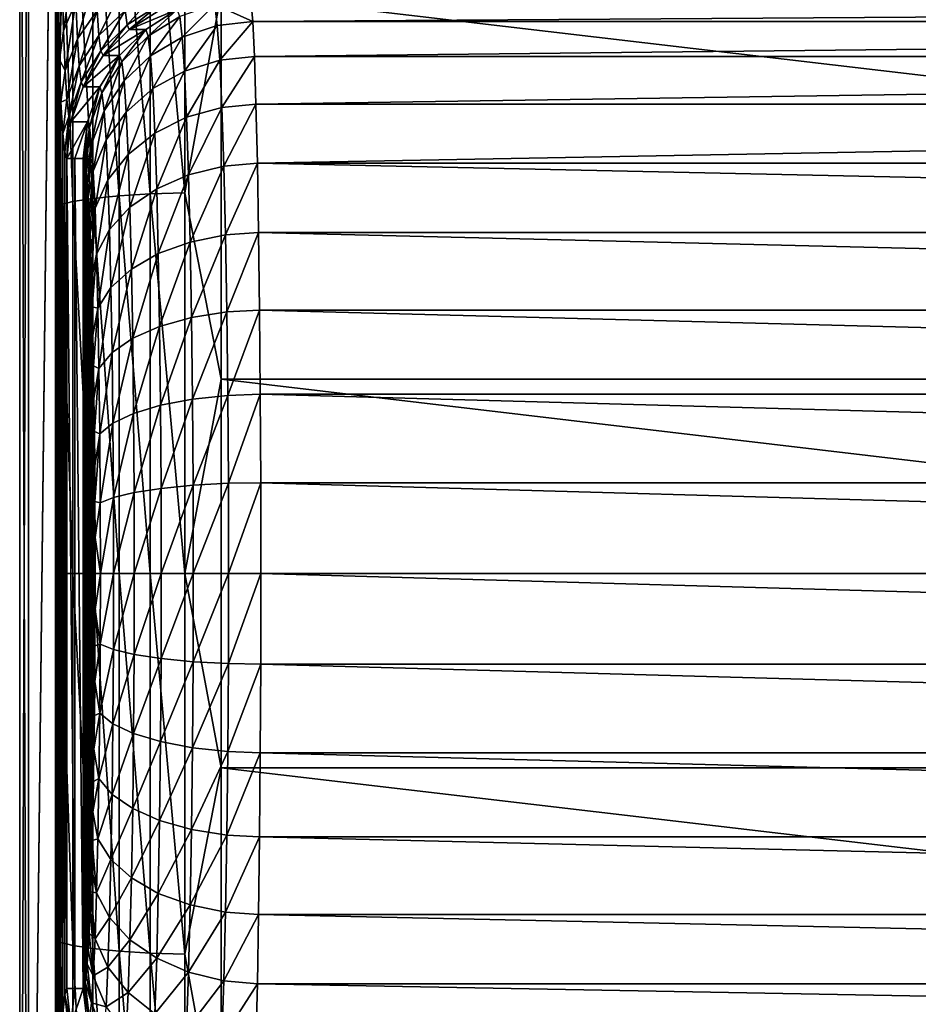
# Model space of a CAD drawing. Header units: metres. Extents: x -150 to 310, y -128 to 84.
# Tile 9 of 256: x -149.77 to -144.35, y -2.6 to 3.34. Entities that reach past the tile are written whole.
import ezdxf

# ---------------------------------------------------------------- set-up
doc = ezdxf.new("R2010")
doc.units = ezdxf.units.M
doc.layers.add('solid_26009703_SW0001', color=7, linetype='CONTINUOUS')

msp = doc.modelspace()

# ---------------------------------------------------------------- linework, layer by layer
at = {"layer": 'solid_26009703_SW0001'}
for points in [[(-149.557495, 7.3669, -20.752867), (-149.557495, -7.352056, -20.758121), (-149.71936, -7.341669, -10.362785)], [(-149.719284, 7.356352, -10.359697), (-149.557495, 7.3669, -20.752867), (-149.71936, -7.341669, -10.362785)], [(-149.557495, 7.3669, -20.752867), (-149.557495, 6.744919, -20.962982), (-149.557495, -7.352056, -20.758121)], [(-149.772949, 7.356352, 0.01256), (-149.773056, -7.341669, 0.01196), (-149.719101, -7.341669, 10.386703)], [(-149.719284, 7.356352, -10.359697), (-149.71936, -7.341669, -10.362785), (-149.773056, -7.341669, 0.01196)], [(-149.772949, 7.356352, 0.01256), (-149.719284, 7.356352, -10.359697), (-149.773056, -7.341669, 0.01196)], [(-149.719009, 7.356352, 10.384817), (-149.772949, 7.356352, 0.01256), (-149.719101, -7.341669, 10.386703)], [(-149.557495, 7.356678, 20.756695), (-149.719101, -7.341669, 10.386703), (-149.557495, -7.342307, 20.761778)], [(-149.557495, 7.356678, 20.756695), (-149.719009, 7.356352, 10.384817), (-149.719101, -7.341669, 10.386703)], [(-149.557495, 7.356678, 20.756695), (-149.557495, -7.342307, 20.761778), (-149.55748, -5.181652, 21.403736)], [(-149.55748, 5.181652, 21.403736), (-149.557495, 7.356678, 20.756695), (-149.55748, -5.181652, 21.403736)], [(-149.557495, 6.744919, -20.962982), (-149.557495, -6.744919, -20.962982), (-149.557495, -7.352056, -20.758121)], [(-149.557495, 6.744919, -20.962982), (-149.557495, 5.645783, -21.285418), (-149.557495, -6.744919, -20.962982)], [(-149.557495, 5.645783, -21.285418), (-149.557495, -5.645783, -21.285418), (-149.557495, -6.744919, -20.962982)], [(-149.557495, 5.645783, -21.285418), (-149.55748, 4.535082, -21.549948), (-149.557495, -5.645783, -21.285418)], [(-149.55748, 5.181652, 21.403736), (-149.55748, -5.181652, 21.403736), (-149.556503, -4.687496, 21.562986)], [(-149.556503, 4.686712, 21.563358), (-149.55748, 5.181652, 21.403736), (-149.556503, -4.687496, 21.562986)], [(-149.556503, 4.686712, 21.563358), (-149.556503, -4.687496, 21.562986), (-149.553619, -4.228063, 21.790197)], [(-149.553619, 4.226861, 21.79089), (-149.556503, 4.686712, 21.563358), (-149.553619, -4.228063, 21.790197)], [(-149.55748, 4.535082, -21.549948), (-149.55748, -4.535082, -21.549948), (-149.557495, -5.645783, -21.285418)], [(-149.55748, 4.535082, -21.549948), (-149.557495, 3.415635, -21.755236), (-149.55748, -4.535082, -21.549948)], [(-149.332077, 4.502665, -22.180353), (-149.174164, 4.53343, -22.331905), (-149.174164, 2.278128, -22.673246)], [(-149.174164, 4.53343, -22.331905), (-148.98613, 4.556543, -22.445761), (-148.98613, 2.289743, -22.788843)], [(-149.174164, 2.278128, -22.673246), (-149.174164, 4.53343, -22.331905), (-148.98613, 2.289743, -22.788843)], [(-148.98613, 4.556543, -22.445761), (-148.777176, 4.570874, -22.516357), (-148.777176, 2.296945, -22.860519)], [(-148.98613, 2.289743, -22.788843), (-148.98613, 4.556543, -22.445761), (-148.777176, 2.296945, -22.860519)], [(-148.777176, 2.296945, -22.860519), (-148.777176, 4.570874, -22.516357), (-148.557724, 3.501783, -22.731861)], [(-149.528549, 4.424489, -21.795254), (-149.452164, 4.46575, -21.998508), (-149.452164, 2.244117, -22.334755)], [(-149.452164, 4.46575, -21.998508), (-149.332077, 4.502665, -22.180353), (-149.332077, 2.262668, -22.519379)], [(-149.452164, 2.244117, -22.334755), (-149.452164, 4.46575, -21.998508), (-149.332077, 2.262668, -22.519379)], [(-149.332077, 2.262668, -22.519379), (-149.332077, 4.502665, -22.180353), (-149.174164, 2.278128, -22.673246)], [(-149.528549, 2.223383, -22.128393), (-149.557495, 3.415635, -21.755236), (-149.528549, 4.424489, -21.795254)], [(-149.528549, 2.223383, -22.128393), (-149.528549, 4.424489, -21.795254), (-149.452164, 2.244117, -22.334755)], [(-149.553619, 4.226861, 21.79089), (-149.553619, -4.228063, 21.790197), (-149.548813, -3.799937, 22.087698)], [(-149.548798, 3.798728, 22.088659), (-149.553619, 4.226861, 21.79089), (-149.548813, -3.799937, 22.087698)], [(-149.548798, 3.798728, 22.088659), (-149.548813, -3.799937, 22.087698), (-149.542267, -3.422575, 22.442688)], [(-149.542252, 3.421491, 22.443861), (-149.548798, 3.798728, 22.088659), (-149.542267, -3.422575, 22.442688)], [(-149.51709, 3.572535, 22.583405), (-149.508865, 3.272703, 22.968178), (-149.442978, 3.729092, 22.725117)], [(-149.508865, 3.272703, 22.968178), (-149.434769, 3.448584, 23.085049), (-149.442978, 3.729092, 22.725117)], [(-149.51709, 3.572535, 22.583405), (-149.542252, 3.421491, 22.443861), (-149.534012, 3.098681, 22.854282)], [(-149.51709, 3.572535, 22.583405), (-149.534012, 3.098681, 22.854282), (-149.508865, 3.272703, 22.968178)], [(-149.434769, 3.448584, 23.085049), (-149.425095, 3.224764, 23.482351), (-149.315552, 3.606839, 23.189117)], [(-149.425095, 3.224764, 23.482351), (-149.305893, 3.396778, 23.561644), (-149.315552, 3.606839, 23.189117)], [(-149.305893, 3.396778, 23.561644), (-149.294998, 3.244373, 23.96084), (-149.147568, 3.540905, 23.626795)], [(-149.294998, 3.244373, 23.96084), (-149.136688, 3.396637, 24.003681), (-149.147568, 3.540905, 23.626795)], [(-149.136688, 3.396637, 24.003681), (-149.124802, 3.309817, 24.397583), (-148.947174, 3.511631, 24.03443)], [(-149.124802, 3.309817, 24.397583), (-148.935287, 3.428137, 24.410704), (-148.947174, 3.511631, 24.03443)], [(-149.508865, 3.272703, 22.968178), (-149.499191, 3.033477, 23.392893), (-149.434769, 3.448584, 23.085049)], [(-149.499191, 3.033477, 23.392893), (-149.425095, 3.224764, 23.482351), (-149.434769, 3.448584, 23.085049)], [(-148.777176, 2.296945, -22.860519), (-148.557724, 3.501783, -22.731861), (-148.557724, 1.171311, -22.970156)], [(-148.596832, 3.432227, 29.049685), (-148.36824, 3.328797, 29.581255), (-148.378998, 3.456948, 29.047274)], [(-128.704758, 1.171311, -22.970156), (-148.557724, 1.171311, -22.970156), (-148.557724, 3.501783, -22.731861)], [(-128.704758, 3.501783, -22.731861), (-128.704758, 1.171311, -22.970156), (-148.557724, 3.501783, -22.731861)], [(-129, 3.456909, 29.04752), (-148.378998, 3.456948, 29.047274), (-148.36824, 3.328797, 29.581255)], [(-129, 3.328698, 29.58156), (-129, 3.456909, 29.04752), (-148.36824, 3.328797, 29.581255)], [(-149.557495, 3.415635, -21.755236), (-149.557495, -3.415635, -21.755236), (-149.55748, -4.535082, -21.549948)], [(-149.557495, 3.415635, -21.755236), (-149.557495, 2.280948, -21.902861), (-149.557495, -3.415635, -21.755236)], [(-149.528549, 2.223383, -22.128393), (-149.557495, 2.280948, -21.902861), (-149.557495, 3.415635, -21.755236)], [(-149.542252, 3.421491, 22.443861), (-149.542267, -3.422575, 22.442688), (-149.534027, -3.099563, 22.852955)], [(-149.534012, 3.098681, 22.854282), (-149.542252, 3.421491, 22.443861), (-149.534027, -3.099563, 22.852955)], [(-149.425095, 3.224764, 23.482351), (-149.4142, 3.062464, 23.908051), (-149.305893, 3.396778, 23.561644)], [(-149.4142, 3.062464, 23.908051), (-149.294998, 3.244373, 23.96084), (-149.305893, 3.396778, 23.561644)], [(-149.294998, 3.244373, 23.96084), (-149.283112, 3.152858, 24.377951), (-149.136688, 3.396637, 24.003681)], [(-149.283112, 3.152858, 24.377951), (-149.124802, 3.309817, 24.397583), (-149.136688, 3.396637, 24.003681)], [(-149.124802, 3.309817, 24.397583), (-149.112198, 3.282221, 24.799524), (-148.935287, 3.428137, 24.410704)], [(-148.935287, 3.428137, 24.410704), (-149.112198, 3.282221, 24.799524), (-148.922699, 3.401182, 24.794821)], [(-149.112198, 3.282221, 24.799524), (-149.013, 3.282221, 28.517773), (-148.823517, 3.401182, 28.512365)], [(-148.922699, 3.401182, 24.794821), (-149.112198, 3.282221, 24.799524), (-148.823517, 3.401182, 28.512365)], [(-149.013, 3.282221, 28.517773), (-148.998352, 3.241812, 29.030994), (-148.823517, 3.401182, 28.512365)], [(-148.998352, 3.241812, 29.030994), (-148.80835, 3.35931, 29.044176), (-148.823517, 3.401182, 28.512365)], [(-148.80835, 3.35931, 29.044176), (-148.793533, 3.234777, 29.563084), (-148.596832, 3.432227, 29.049685)], [(-148.793533, 3.234777, 29.563084), (-148.581696, 3.304993, 29.579851), (-148.596832, 3.432227, 29.049685)], [(-148.596832, 3.432227, 29.049685), (-148.581696, 3.304993, 29.579851), (-148.36824, 3.328797, 29.581255)], [(-148.998352, 3.241812, 29.030994), (-148.98407, 3.121634, 29.531763), (-148.80835, 3.35931, 29.044176)], [(-148.98407, 3.121634, 29.531763), (-148.793533, 3.234777, 29.563084), (-148.80835, 3.35931, 29.044176)], [(-148.581696, 3.304993, 29.579851), (-148.567322, 3.096421, 30.083418), (-148.36824, 3.328797, 29.581255)], [(-148.567322, 3.096421, 30.083418), (-148.357849, 3.118599, 30.088818), (-148.36824, 3.328797, 29.581255)], [(-129, 3.328698, 29.58156), (-148.36824, 3.328797, 29.581255), (-148.357849, 3.118599, 30.088818)], [(-129, 3.118523, 30.088966), (-129, 3.328698, 29.58156), (-148.357849, 3.118599, 30.088818)], [(-149.508865, 3.272703, 22.968178), (-149.534012, 3.098681, 22.854282), (-149.499191, 3.033477, 23.392893)], [(-149.283112, 3.152858, 24.377951), (-149.270508, 3.124082, 24.803452), (-149.124802, 3.309817, 24.397583)], [(-149.124802, 3.309817, 24.397583), (-149.270508, 3.124082, 24.803452), (-149.112198, 3.282221, 24.799524)], [(-149.270508, 3.124082, 24.803452), (-149.171295, 3.124082, 28.522291), (-149.013, 3.282221, 28.517773)], [(-149.112198, 3.282221, 24.799524), (-149.270508, 3.124082, 24.803452), (-149.013, 3.282221, 28.517773)], [(-149.171295, 3.124082, 28.522291), (-149.157349, 3.085619, 29.010799), (-149.013, 3.282221, 28.517773)], [(-149.157349, 3.085619, 29.010799), (-148.998352, 3.241812, 29.030994), (-149.013, 3.282221, 28.517773)], [(-148.793533, 3.234777, 29.563084), (-148.779465, 3.030634, 30.055958), (-148.581696, 3.304993, 29.579851)], [(-148.779465, 3.030634, 30.055958), (-148.567322, 3.096421, 30.083418), (-148.581696, 3.304993, 29.579851)], [(-149.499191, 3.033477, 23.392893), (-149.488297, 2.860023, 23.847956), (-149.425095, 3.224764, 23.482351)], [(-149.488297, 2.860023, 23.847956), (-149.4142, 3.062464, 23.908051), (-149.425095, 3.224764, 23.482351)], [(-149.4142, 3.062464, 23.908051), (-149.402298, 2.965121, 24.352791), (-149.294998, 3.244373, 23.96084)], [(-149.402298, 2.965121, 24.352791), (-149.283112, 3.152858, 24.377951), (-149.294998, 3.244373, 23.96084)], [(-149.157349, 3.085619, 29.010799), (-149.143753, 2.971228, 29.487455), (-148.998352, 3.241812, 29.030994)], [(-149.143753, 2.971228, 29.487455), (-148.98407, 3.121634, 29.531763), (-148.998352, 3.241812, 29.030994)], [(-148.98407, 3.121634, 29.531763), (-148.97049, 2.924627, 30.007406), (-148.793533, 3.234777, 29.563084)], [(-148.97049, 2.924627, 30.007406), (-148.779465, 3.030634, 30.055958), (-148.793533, 3.234777, 29.563084)], [(-149.402298, 2.965121, 24.352791), (-149.389694, 2.934687, 24.80641), (-149.283112, 3.152858, 24.377951)], [(-149.283112, 3.152858, 24.377951), (-149.389694, 2.934687, 24.80641), (-149.270508, 3.124082, 24.803452)], [(-149.534012, 3.098681, 22.854282), (-149.534027, -3.099563, 22.852955), (-149.524399, -2.843005, 23.303198)], [(-149.524368, 2.84236, 23.30459), (-149.534012, 3.098681, 22.854282), (-149.524399, -2.843005, 23.303198)], [(-149.499191, 3.033477, 23.392893), (-149.534012, 3.098681, 22.854282), (-149.524368, 2.84236, 23.30459)], [(-149.389694, 2.934687, 24.80641), (-149.290466, 2.934687, 28.525692), (-149.171295, 3.124082, 28.522291)], [(-149.270508, 3.124082, 24.803452), (-149.389694, 2.934687, 24.80641), (-149.171295, 3.124082, 28.522291)], [(-149.290466, 2.934687, 28.525692), (-149.277374, 2.898554, 28.984604), (-149.171295, 3.124082, 28.522291)], [(-149.277374, 2.898554, 28.984604), (-149.157349, 3.085619, 29.010799), (-149.171295, 3.124082, 28.522291)], [(-149.143753, 2.971228, 29.487455), (-149.130829, 2.783708, 29.940193), (-148.98407, 3.121634, 29.531763)], [(-149.130829, 2.783708, 29.940193), (-148.97049, 2.924627, 30.007406), (-148.98407, 3.121634, 29.531763)], [(-148.779465, 3.030634, 30.055958), (-148.766479, 2.751879, 30.51095), (-148.567322, 3.096421, 30.083418)], [(-148.766479, 2.751879, 30.51095), (-148.554062, 2.811618, 30.548281), (-148.567322, 3.096421, 30.083418)], [(-148.567322, 3.096421, 30.083418), (-148.554062, 2.811618, 30.548281), (-148.357849, 3.118599, 30.088818)], [(-148.554062, 2.811618, 30.548281), (-148.348343, 2.831574, 30.557228), (-148.357849, 3.118599, 30.088818)], [(-129, 3.118523, 30.088966), (-148.357849, 3.118599, 30.088818), (-148.348343, 2.831574, 30.557228)], [(-129, 2.831559, 30.557249), (-129, 3.118523, 30.088966), (-148.348343, 2.831574, 30.557228)], [(-149.499191, 3.033477, 23.392893), (-149.524368, 2.84236, 23.30459), (-149.488297, 2.860023, 23.847956)], [(-149.488297, 2.860023, 23.847956), (-149.476395, 2.756009, 24.323362), (-149.4142, 3.062464, 23.908051)], [(-149.476395, 2.756009, 24.323362), (-149.402298, 2.965121, 24.352791), (-149.4142, 3.062464, 23.908051)], [(-149.277374, 2.898554, 28.984604), (-149.264587, 2.791093, 29.432381), (-149.157349, 3.085619, 29.010799)], [(-149.264587, 2.791093, 29.432381), (-149.143753, 2.971228, 29.487455), (-149.157349, 3.085619, 29.010799)], [(-148.97049, 2.924627, 30.007406), (-148.957962, 2.655619, 30.446489), (-148.779465, 3.030634, 30.055958)], [(-148.957962, 2.655619, 30.446489), (-148.766479, 2.751879, 30.51095), (-148.779465, 3.030634, 30.055958)], [(-149.264587, 2.791093, 29.432381), (-149.252457, 2.614936, 29.857685), (-149.143753, 2.971228, 29.487455)], [(-149.252457, 2.614936, 29.857685), (-149.130829, 2.783708, 29.940193), (-149.143753, 2.971228, 29.487455)], [(-149.476395, 2.756009, 24.323362), (-149.463791, 2.72352, 24.808249), (-149.402298, 2.965121, 24.352791)], [(-149.402298, 2.965121, 24.352791), (-149.463791, 2.72352, 24.808249), (-149.389694, 2.934687, 24.80641)], [(-149.463791, 2.72352, 24.808249), (-149.364563, 2.72352, 28.527807), (-149.290466, 2.934687, 28.525692)], [(-149.389694, 2.934687, 24.80641), (-149.463791, 2.72352, 24.808249), (-149.290466, 2.934687, 28.525692)], [(-149.364563, 2.72352, 28.527807), (-149.352402, 2.689985, 28.95372), (-149.290466, 2.934687, 28.525692)], [(-149.352402, 2.689985, 28.95372), (-149.277374, 2.898554, 28.984604), (-149.290466, 2.934687, 28.525692)], [(-149.130829, 2.783708, 29.940193), (-149.118896, 2.527656, 30.358128), (-148.97049, 2.924627, 30.007406)], [(-149.118896, 2.527656, 30.358128), (-148.957962, 2.655619, 30.446489), (-148.97049, 2.924627, 30.007406)], [(-149.488297, 2.860023, 23.847956), (-149.524368, 2.84236, 23.30459), (-149.513443, 2.653845, 23.790777)], [(-149.488297, 2.860023, 23.847956), (-149.513443, 2.653845, 23.790777), (-149.476395, 2.756009, 24.323362)], [(-149.352402, 2.689985, 28.95372), (-149.340546, 2.590252, 29.369297), (-149.277374, 2.898554, 28.984604)], [(-149.340546, 2.590252, 29.369297), (-149.264587, 2.791093, 29.432381), (-149.277374, 2.898554, 28.984604)], [(-149.524368, 2.84236, 23.30459), (-149.524399, -2.843005, 23.303198), (-149.513474, -2.65423, 23.789459)], [(-149.513443, 2.653845, 23.790777), (-149.524368, 2.84236, 23.30459), (-149.513474, -2.65423, 23.789459)], [(-148.766479, 2.751879, 30.51095), (-148.754898, 2.405343, 30.916752), (-148.554062, 2.811618, 30.548281)], [(-148.754898, 2.405343, 30.916752), (-148.542221, 2.457561, 30.962889), (-148.554062, 2.811618, 30.548281)], [(-148.554062, 2.811618, 30.548281), (-148.542221, 2.457561, 30.962889), (-148.348343, 2.831574, 30.557228)], [(-148.542221, 2.457561, 30.962889), (-148.339783, 2.474834, 30.974913), (-148.348343, 2.831574, 30.557228)], [(-129, 2.831559, 30.557249), (-148.348343, 2.831574, 30.557228), (-148.339783, 2.474834, 30.974913)], [(-129, 2.474874, 30.974874), (-129, 2.831559, 30.557249), (-148.339783, 2.474834, 30.974913)], [(-149.476395, 2.756009, 24.323362), (-149.513443, 2.653845, 23.790777), (-149.501709, 2.541049, 24.290916)], [(-149.476395, 2.756009, 24.323362), (-149.501709, 2.541049, 24.290916), (-149.489075, 2.502502, 24.808876)], [(-149.476395, 2.756009, 24.323362), (-149.489075, 2.502502, 24.808876), (-149.463791, 2.72352, 24.808249)], [(-149.340546, 2.590252, 29.369297), (-149.329269, 2.426764, 29.764015), (-149.264587, 2.791093, 29.432381)], [(-149.329269, 2.426764, 29.764015), (-149.252457, 2.614936, 29.857685), (-149.264587, 2.791093, 29.432381)], [(-149.252457, 2.614936, 29.857685), (-149.241257, 2.374401, 30.250294), (-149.130829, 2.783708, 29.940193)], [(-149.241257, 2.374401, 30.250294), (-149.118896, 2.527656, 30.358128), (-149.130829, 2.783708, 29.940193)], [(-148.957962, 2.655619, 30.446489), (-148.946777, 2.3212, 30.8381), (-148.766479, 2.751879, 30.51095)], [(-148.946777, 2.3212, 30.8381), (-148.754898, 2.405343, 30.916752), (-148.766479, 2.751879, 30.51095)], [(-149.364563, 2.72352, 28.527807), (-149.489075, 2.502502, 24.808876), (-149.441193, 2.502502, 26.668749)], [(-149.463791, 2.72352, 24.808249), (-149.489075, 2.502502, 24.808876), (-149.364563, 2.72352, 28.527807)], [(-149.364563, 2.72352, 28.527807), (-149.441193, 2.502502, 26.668749), (-149.389847, 2.502502, 28.528528)], [(-149.364563, 2.72352, 28.527807), (-149.389847, 2.502502, 28.528528), (-149.383545, 2.492294, 28.749228)], [(-149.364563, 2.72352, 28.527807), (-149.383545, 2.492294, 28.749228), (-149.352402, 2.689985, 28.95372)], [(-149.352402, 2.689985, 28.95372), (-149.383545, 2.492294, 28.749228), (-149.377411, 2.464052, 28.964516)], [(-149.352402, 2.689985, 28.95372), (-149.377411, 2.464052, 28.964516), (-149.371414, 2.417778, 29.174393)], [(-149.352402, 2.689985, 28.95372), (-149.371414, 2.417778, 29.174393), (-149.340546, 2.590252, 29.369297)], [(-149.513443, 2.653845, 23.790777), (-149.513474, -2.65423, 23.789459), (-149.501724, -2.541223, 24.290077)], [(-149.501709, 2.541049, 24.290916), (-149.513443, 2.653845, 23.790777), (-149.501724, -2.541223, 24.290077)], [(-149.329269, 2.426764, 29.764015), (-149.318878, 2.20353, 30.128384), (-149.252457, 2.614936, 29.857685)], [(-149.318878, 2.20353, 30.128384), (-149.241257, 2.374401, 30.250294), (-149.252457, 2.614936, 29.857685)], [(-149.118896, 2.527656, 30.358128), (-149.108261, 2.209346, 30.730875), (-148.957962, 2.655619, 30.446489)], [(-149.108261, 2.209346, 30.730875), (-148.946777, 2.3212, 30.8381), (-148.957962, 2.655619, 30.446489)], [(-149.340546, 2.590252, 29.369297), (-149.371414, 2.417778, 29.174393), (-149.36557, 2.35328, 29.379265)], [(-149.340546, 2.590252, 29.369297), (-149.36557, 2.35328, 29.379265), (-149.359802, 2.269533, 29.581326)], [(-149.340546, 2.590252, 29.369297), (-149.359802, 2.269533, 29.581326), (-149.329269, 2.426764, 29.764015)], [(-149.501709, 2.541049, 24.290916), (-149.501724, -2.541223, 24.290077), (-149.489075, -2.502502, 24.808876)], [(-149.489075, 2.502502, 24.808876), (-149.501709, 2.541049, 24.290916), (-149.489075, -2.502502, 24.808876)], [(-149.441193, -2.502502, 26.668749), (-149.489075, 2.502502, 24.808876), (-149.489075, -2.502502, 24.808876)], [(-149.441193, -2.502502, 26.668749), (-149.441193, 2.502502, 26.668749), (-149.489075, 2.502502, 24.808876)], [(-149.389847, -2.502502, 28.528528), (-149.389847, 2.502502, 28.528528), (-149.441193, 2.502502, 26.668749)], [(-149.441193, -2.502502, 26.668749), (-149.389847, -2.502502, 28.528528), (-149.441193, 2.502502, 26.668749)], [(-149.38356, -2.492381, 28.748819), (-149.383545, 2.492294, 28.749228), (-149.389847, 2.502502, 28.528528)], [(-149.389847, -2.502502, 28.528528), (-149.38356, -2.492381, 28.748819), (-149.389847, 2.502502, 28.528528)], [(-149.241257, 2.374401, 30.250294), (-149.231262, 2.075384, 30.600449), (-149.118896, 2.527656, 30.358128)], [(-149.231262, 2.075384, 30.600449), (-149.108261, 2.209346, 30.730875), (-149.118896, 2.527656, 30.358128)], [(-149.38356, -2.492381, 28.748819), (-149.377426, -2.464234, 28.963783), (-149.383545, 2.492294, 28.749228)], [(-149.377426, -2.464234, 28.963783), (-149.377411, 2.464052, 28.964516), (-149.383545, 2.492294, 28.749228)], [(-149.377426, -2.464234, 28.963783), (-149.371445, -2.418061, 29.173418), (-149.377411, 2.464052, 28.964516)], [(-149.371445, -2.418061, 29.173418), (-149.371414, 2.417778, 29.174393), (-149.377411, 2.464052, 28.964516)], [(-148.754898, 2.405343, 30.916752), (-148.74501, 1.999556, 31.263376), (-148.542221, 2.457561, 30.962889)], [(-148.74501, 1.999556, 31.263376), (-148.53212, 2.042967, 31.317039), (-148.542221, 2.457561, 30.962889)], [(-148.542221, 2.457561, 30.962889), (-148.53212, 2.042967, 31.317039), (-148.339783, 2.474834, 30.974913)], [(-148.53212, 2.042967, 31.317039), (-148.33255, 2.057141, 31.331636), (-148.339783, 2.474834, 30.974913)], [(-129, 2.057248, 31.33156), (-129, 2.474874, 30.974874), (-148.339783, 2.474834, 30.974913)], [(-129, 2.057248, 31.33156), (-148.339783, 2.474834, 30.974913), (-148.33255, 2.057141, 31.331636)], [(-149.371445, -2.418061, 29.173418), (-149.365601, -2.353673, 29.378136), (-149.371414, 2.417778, 29.174393)], [(-149.365601, -2.353673, 29.378136), (-149.36557, 2.35328, 29.379265), (-149.371414, 2.417778, 29.174393)], [(-149.329269, 2.426764, 29.764015), (-149.359802, 2.269533, 29.581326), (-149.354218, 2.168196, 29.777029)], [(-149.329269, 2.426764, 29.764015), (-149.354218, 2.168196, 29.777029), (-149.348938, 2.051491, 29.961626)], [(-149.329269, 2.426764, 29.764015), (-149.348938, 2.051491, 29.961626), (-149.318878, 2.20353, 30.128384)], [(-148.946777, 2.3212, 30.8381), (-148.937225, 1.929605, 31.172604), (-148.754898, 2.405343, 30.916752)], [(-148.937225, 1.929605, 31.172604), (-148.74501, 1.999556, 31.263376), (-148.754898, 2.405343, 30.916752)], [(-149.365601, -2.353673, 29.378136), (-149.359833, -2.270048, 29.580153), (-149.36557, 2.35328, 29.379265)], [(-149.359833, -2.270048, 29.580153), (-149.359802, 2.269533, 29.581326), (-149.36557, 2.35328, 29.379265)], [(-149.318878, 2.20353, 30.128384), (-149.309601, 1.926023, 30.45335), (-149.241257, 2.374401, 30.250294)], [(-149.309601, 1.926023, 30.45335), (-149.231262, 2.075384, 30.600449), (-149.241257, 2.374401, 30.250294)], [(-149.108261, 2.209346, 30.730875), (-149.099182, 1.836617, 31.049265), (-148.946777, 2.3212, 30.8381)], [(-149.099182, 1.836617, 31.049265), (-148.937225, 1.929605, 31.172604), (-148.946777, 2.3212, 30.8381)], [(-149.557495, 2.280948, -21.902861), (-149.557495, -2.280947, -21.902861), (-149.557495, -3.415635, -21.755236)], [(-149.557495, 2.280948, -21.902861), (-149.557495, 1.139359, -21.992085), (-149.557495, -2.280947, -21.902861)], [(-149.528549, 2.223383, -22.128393), (-149.557495, 1.139359, -21.992085), (-149.557495, 2.280948, -21.902861)], [(-149.452164, 2.244117, -22.334755), (-149.332077, 2.262668, -22.519379), (-149.332077, 0, -22.632765)], [(-149.359833, -2.270048, 29.580153), (-149.354248, -2.168839, 29.775881), (-149.359802, 2.269533, 29.581326)], [(-149.354248, -2.168839, 29.775881), (-149.354218, 2.168196, 29.777029), (-149.359802, 2.269533, 29.581326)], [(-149.332077, 2.262668, -22.519379), (-149.174164, 2.278128, -22.673246), (-149.174164, 0, -22.787409)], [(-149.332077, 0, -22.632765), (-149.332077, 2.262668, -22.519379), (-149.174164, 0, -22.787409)], [(-149.174164, 2.278128, -22.673246), (-148.98613, 2.289743, -22.788843), (-148.98613, 0, -22.903587)], [(-149.174164, 0, -22.787409), (-149.174164, 2.278128, -22.673246), (-148.98613, 0, -22.903587)], [(-148.98613, 2.289743, -22.788843), (-148.777176, 2.296945, -22.860519), (-148.777176, 0, -22.975624)], [(-148.98613, 0, -22.903587), (-148.98613, 2.289743, -22.788843), (-148.777176, 0, -22.975624)], [(-148.777176, 0, -22.975624), (-148.777176, 2.296945, -22.860519), (-148.557724, 1.171311, -22.970156)], [(-149.528549, 0, -22.239811), (-149.557495, 1.139359, -21.992085), (-149.528549, 2.223383, -22.128393)], [(-149.528549, 2.223383, -22.128393), (-149.452164, 2.244117, -22.334755), (-149.452164, 0, -22.447212)], [(-149.528549, 0, -22.239811), (-149.528549, 2.223383, -22.128393), (-149.452164, 0, -22.447212)], [(-149.452164, 0, -22.447212), (-149.452164, 2.244117, -22.334755), (-149.332077, 0, -22.632765)], [(-149.318878, 2.20353, 30.128384), (-149.348938, 2.051491, 29.961626), (-149.34404, 1.919548, 30.133656)], [(-149.318878, 2.20353, 30.128384), (-149.34404, 1.919548, 30.133656), (-149.339401, 1.770972, 30.295795)], [(-149.318878, 2.20353, 30.128384), (-149.339401, 1.770972, 30.295795), (-149.309601, 1.926023, 30.45335)], [(-149.231262, 2.075384, 30.600449), (-149.222717, 1.725249, 30.899536), (-149.108261, 2.209346, 30.730875)], [(-149.222717, 1.725249, 30.899536), (-149.099182, 1.836617, 31.049265), (-149.108261, 2.209346, 30.730875)], [(-149.354248, -2.168839, 29.775881), (-149.348969, -2.052254, 29.960529), (-149.354218, 2.168196, 29.777029)], [(-149.348969, -2.052254, 29.960529), (-149.348938, 2.051491, 29.961626), (-149.354218, 2.168196, 29.777029)], [(-149.348969, -2.052254, 29.960529), (-149.34407, -1.920417, 30.132605), (-149.348938, 2.051491, 29.961626)], [(-149.34407, -1.920417, 30.132605), (-149.34404, 1.919548, 30.133656), (-149.348938, 2.051491, 29.961626)], [(-149.309601, 1.926023, 30.45335), (-149.301682, 1.60108, 30.730921), (-149.231262, 2.075384, 30.600449)], [(-149.301682, 1.60108, 30.730921), (-149.222717, 1.725249, 30.899536), (-149.231262, 2.075384, 30.600449)], [(-148.74501, 1.999556, 31.263376), (-148.737045, 1.544505, 31.542297), (-148.53212, 2.042967, 31.317039)], [(-148.737045, 1.544505, 31.542297), (-148.523987, 1.578038, 31.602015), (-148.53212, 2.042967, 31.317039)], [(-148.53212, 2.042967, 31.317039), (-148.523987, 1.578038, 31.602015), (-148.33255, 2.057141, 31.331636)], [(-148.523987, 1.578038, 31.602015), (-148.326675, 1.588786, 31.618614), (-148.33255, 2.057141, 31.331636)], [(-129, 1.588967, 31.618523), (-129, 2.057248, 31.33156), (-148.33255, 2.057141, 31.331636)], [(-129, 1.588967, 31.618523), (-148.33255, 2.057141, 31.331636), (-148.326675, 1.588786, 31.618614)], [(-148.937225, 1.929605, 31.172604), (-148.92955, 1.490471, 31.441769), (-148.74501, 1.999556, 31.263376)], [(-148.92955, 1.490471, 31.441769), (-148.737045, 1.544505, 31.542297), (-148.74501, 1.999556, 31.263376)], [(-149.34407, -1.920417, 30.132605), (-149.339432, -1.77194, 30.294817), (-149.34404, 1.919548, 30.133656)], [(-149.339432, -1.77194, 30.294817), (-149.339401, 1.770972, 30.295795), (-149.34404, 1.919548, 30.133656)], [(-149.309601, 1.926023, 30.45335), (-149.339401, 1.770972, 30.295795), (-149.335159, 1.609133, 30.444714)], [(-149.309601, 1.926023, 30.45335), (-149.335159, 1.609133, 30.444714), (-149.301682, 1.60108, 30.730921)], [(-149.099182, 1.836617, 31.049265), (-149.091858, 1.418642, 31.30546), (-148.937225, 1.929605, 31.172604)], [(-149.091858, 1.418642, 31.30546), (-148.92955, 1.490471, 31.441769), (-148.937225, 1.929605, 31.172604)], [(-149.222717, 1.725249, 30.899536), (-149.215851, 1.332615, 31.1402), (-149.099182, 1.836617, 31.049265)], [(-149.215851, 1.332615, 31.1402), (-149.091858, 1.418642, 31.30546), (-149.099182, 1.836617, 31.049265)], [(-149.339432, -1.77194, 30.294817), (-149.33519, -1.610192, 30.443823), (-149.339401, 1.770972, 30.295795)], [(-149.33519, -1.610192, 30.443823), (-149.335159, 1.609133, 30.444714), (-149.339401, 1.770972, 30.295795)], [(-149.301682, 1.60108, 30.730921), (-149.295303, 1.2367, 30.954266), (-149.222717, 1.725249, 30.899536)], [(-149.295303, 1.2367, 30.954266), (-149.215851, 1.332615, 31.1402), (-149.222717, 1.725249, 30.899536)], [(-149.33519, -1.610192, 30.443823), (-149.331406, -1.438493, 30.576227), (-149.335159, 1.609133, 30.444714)], [(-149.331406, -1.438493, 30.576227), (-149.331375, 1.437355, 30.577026), (-149.335159, 1.609133, 30.444714)], [(-149.301682, 1.60108, 30.730921), (-149.335159, 1.609133, 30.444714), (-149.331375, 1.437355, 30.577026)], [(-149.301682, 1.60108, 30.730921), (-149.331375, 1.437355, 30.577026), (-149.328033, 1.253128, 30.694143)], [(-149.301682, 1.60108, 30.730921), (-149.328033, 1.253128, 30.694143), (-149.295303, 1.2367, 30.954266)], [(-148.92955, 1.490471, 31.441769), (-148.92392, 1.014599, 31.638939), (-148.737045, 1.544505, 31.542297)], [(-148.92392, 1.014599, 31.638939), (-148.731216, 1.051382, 31.746616), (-148.737045, 1.544505, 31.542297)], [(-148.737045, 1.544505, 31.542297), (-148.731216, 1.051382, 31.746616), (-148.523987, 1.578038, 31.602015)], [(-148.731216, 1.051382, 31.746616), (-148.518021, 1.07421, 31.810768), (-148.523987, 1.578038, 31.602015)], [(-148.523987, 1.578038, 31.602015), (-148.518021, 1.07421, 31.810768), (-148.326675, 1.588786, 31.618614)], [(-148.518021, 1.07421, 31.810768), (-148.322403, 1.081331, 31.828772), (-148.326675, 1.588786, 31.618614)], [(-129, 1.08156, 31.828697), (-129, 1.588967, 31.618523), (-148.326675, 1.588786, 31.618614)], [(-129, 1.08156, 31.828697), (-148.326675, 1.588786, 31.618614), (-148.322403, 1.081331, 31.828772)], [(-149.091858, 1.418642, 31.30546), (-149.086502, 0.965701, 31.49313), (-148.92955, 1.490471, 31.441769)], [(-149.086502, 0.965701, 31.49313), (-148.92392, 1.014599, 31.638939), (-148.92955, 1.490471, 31.441769)], [(-149.331406, -1.438493, 30.576227), (-149.328064, -1.254334, 30.693445), (-149.331375, 1.437355, 30.577026)], [(-149.328064, -1.254334, 30.693445), (-149.328033, 1.253128, 30.694143), (-149.331375, 1.437355, 30.577026)], [(-149.215851, 1.332615, 31.1402), (-149.210815, 0.907139, 31.31649), (-149.091858, 1.418642, 31.30546)], [(-149.210815, 0.907139, 31.31649), (-149.086502, 0.965701, 31.49313), (-149.091858, 1.418642, 31.30546)], [(-149.295303, 1.2367, 30.954266), (-149.290634, 0.841845, 31.117867), (-149.215851, 1.332615, 31.1402)], [(-149.290634, 0.841845, 31.117867), (-149.210815, 0.907139, 31.31649), (-149.215851, 1.332615, 31.1402)], [(-149.328064, -1.254334, 30.693445), (-149.32515, -1.059011, 30.795334), (-149.328033, 1.253128, 30.694143)], [(-149.32515, -1.059011, 30.795334), (-149.325134, 1.057746, 30.795925), (-149.328033, 1.253128, 30.694143)], [(-149.295303, 1.2367, 30.954266), (-149.328033, 1.253128, 30.694143), (-149.325134, 1.057746, 30.795925)], [(-149.295303, 1.2367, 30.954266), (-149.325134, 1.057746, 30.795925), (-149.322723, 0.85562, 30.880119)], [(-149.295303, 1.2367, 30.954266), (-149.322723, 0.85562, 30.880119), (-149.290634, 0.841845, 31.117867)], [(-149.557495, 1.139359, -21.992085), (-149.557495, -1.139359, -21.992085), (-149.557495, -2.280947, -21.902861)], [(-149.557495, 1.139359, -21.992085), (-149.55748, 0, -22.022022), (-149.557495, -1.139359, -21.992085)], [(-149.528549, 0, -22.239811), (-149.55748, 0, -22.022022), (-149.557495, 1.139359, -21.992085)], [(-148.777176, 0, -22.975624), (-148.557724, 1.171311, -22.970156), (-148.557724, -1.171311, -22.970156)], [(-128.704758, -1.171311, -22.970156), (-148.557724, -1.171311, -22.970156), (-148.557724, 1.171311, -22.970156)], [(-128.704758, 1.171311, -22.970156), (-128.704758, -1.171311, -22.970156), (-148.557724, 1.171311, -22.970156)], [(-148.731216, 1.051382, 31.746616), (-148.727661, 0.532332, 31.871262), (-148.518021, 1.07421, 31.810768)], [(-148.727661, 0.532332, 31.871262), (-148.514389, 0.54389, 31.93812), (-148.518021, 1.07421, 31.810768)], [(-148.518021, 1.07421, 31.810768), (-148.514389, 0.54389, 31.93812), (-148.322403, 1.081331, 31.828772)], [(-148.514389, 0.54389, 31.93812), (-148.319778, 0.547268, 31.956949), (-148.322403, 1.081331, 31.828772)], [(-129, 0.547521, 31.956909), (-129, 1.08156, 31.828697), (-148.322403, 1.081331, 31.828772)], [(-129, 0.547521, 31.956909), (-148.322403, 1.081331, 31.828772), (-148.319778, 0.547268, 31.956949)], [(-149.32515, -1.059011, 30.795334), (-149.322739, -0.856932, 30.879642), (-149.325134, 1.057746, 30.795925)], [(-149.322739, -0.856932, 30.879642), (-149.322723, 0.85562, 30.880119), (-149.325134, 1.057746, 30.795925)], [(-149.086502, 0.965701, 31.49313), (-149.083237, 0.488949, 31.607616), (-148.92392, 1.014599, 31.638939)], [(-149.083237, 0.488949, 31.607616), (-148.920486, 0.513707, 31.759224), (-148.92392, 1.014599, 31.638939)], [(-148.92392, 1.014599, 31.638939), (-148.920486, 0.513707, 31.759224), (-148.731216, 1.051382, 31.746616)], [(-148.920486, 0.513707, 31.759224), (-148.727661, 0.532332, 31.871262), (-148.731216, 1.051382, 31.746616)], [(-149.210815, 0.907139, 31.31649), (-149.207748, 0.459297, 31.424034), (-149.086502, 0.965701, 31.49313)], [(-149.207748, 0.459297, 31.424034), (-149.083237, 0.488949, 31.607616), (-149.086502, 0.965701, 31.49313)], [(-149.290634, 0.841845, 31.117867), (-149.287781, 0.426237, 31.217672), (-149.210815, 0.907139, 31.31649)], [(-149.287781, 0.426237, 31.217672), (-149.207748, 0.459297, 31.424034), (-149.210815, 0.907139, 31.31649)], [(-149.322739, -0.856932, 30.879642), (-149.320877, -0.650519, 30.944818), (-149.322723, 0.85562, 30.880119)], [(-149.320877, -0.650519, 30.944818), (-149.320877, 0.64917, 30.945183), (-149.322723, 0.85562, 30.880119)], [(-149.290634, 0.841845, 31.117867), (-149.322723, 0.85562, 30.880119), (-149.320877, 0.64917, 30.945183)], [(-149.290634, 0.841845, 31.117867), (-149.320877, 0.64917, 30.945183), (-149.319519, 0.434824, 30.992397)], [(-149.290634, 0.841845, 31.117867), (-149.319519, 0.434824, 30.992397), (-149.287781, 0.426237, 31.217672)], [(-149.319534, -0.436199, 30.992153), (-149.319519, 0.434824, 30.992397), (-149.320877, 0.64917, 30.945183)], [(-149.320877, -0.650519, 30.944818), (-149.319534, -0.436199, 30.992153), (-149.320877, 0.64917, 30.945183)], [(-148.727661, 0.532332, 31.871262), (-148.726456, 0.000158, 31.913164), (-148.514389, 0.54389, 31.93812)], [(-148.726456, 0.000158, 31.913164), (-148.513168, 0.000162, 31.980932), (-148.514389, 0.54389, 31.93812)], [(-148.514389, 0.54389, 31.93812), (-148.513168, 0.000162, 31.980932), (-148.319778, 0.547268, 31.956949)], [(-148.513168, 0.000162, 31.980932), (-148.318909, -0.000269, 32), (-148.319778, 0.547268, 31.956949)], [(-129, 0, 32), (-129, 0.547521, 31.956909), (-148.319778, 0.547268, 31.956949)], [(-129, 0, 32), (-148.319778, 0.547268, 31.956949), (-148.318909, -0.000269, 32)], [(-149.207748, 0.459297, 31.424034), (-149.206711, 0.000137, 31.46019), (-149.083237, 0.488949, 31.607616)], [(-149.206711, 0.000137, 31.46019), (-149.082138, 0.000146, 31.646105), (-149.083237, 0.488949, 31.607616)], [(-149.083237, 0.488949, 31.607616), (-149.082138, 0.000146, 31.646105), (-148.920486, 0.513707, 31.759224)], [(-149.082138, 0.000146, 31.646105), (-148.919342, 0.000153, 31.799662), (-148.920486, 0.513707, 31.759224)], [(-148.920486, 0.513707, 31.759224), (-148.919342, 0.000153, 31.799662), (-148.727661, 0.532332, 31.871262)], [(-148.919342, 0.000153, 31.799662), (-148.726456, 0.000158, 31.913164), (-148.727661, 0.532332, 31.871262)], [(-149.319534, -0.436199, 30.992153), (-149.31871, -0.217963, 31.021143), (-149.319519, 0.434824, 30.992397)], [(-149.31871, -0.217963, 31.021143), (-149.318695, 0.216571, 31.021265), (-149.319519, 0.434824, 30.992397)], [(-149.287781, 0.426237, 31.217672), (-149.319519, 0.434824, 30.992397), (-149.318695, 0.216571, 31.021265)], [(-149.287781, 0.426237, 31.217672), (-149.318695, 0.216571, 31.021265), (-149.286835, 0.000127, 31.251225)], [(-149.287781, 0.426237, 31.217672), (-149.286835, 0.000127, 31.251225), (-149.207748, 0.459297, 31.424034)], [(-149.286835, 0.000127, 31.251225), (-149.206711, 0.000137, 31.46019), (-149.207748, 0.459297, 31.424034)], [(-149.31871, -0.217963, 31.021143), (-149.31842, -0.000698, 31.031019), (-149.318695, 0.216571, 31.021265)], [(-149.286835, 0.000127, 31.251225), (-149.318695, 0.216571, 31.021265), (-149.31842, -0.000698, 31.031019)], [(-149.528549, -2.223383, -22.128393), (-149.557495, -1.139359, -21.992085), (-149.55748, 0, -22.022022)], [(-149.528549, -2.223383, -22.128393), (-149.55748, 0, -22.022022), (-149.528549, 0, -22.239811)], [(-149.286835, 0.000127, 31.251225), (-149.31842, -0.000698, 31.031019), (-149.31871, -0.217963, 31.021143)], [(-149.286835, 0.000127, 31.251225), (-149.31871, -0.217963, 31.021143), (-149.287781, -0.425986, 31.217707)], [(-149.287781, -0.425986, 31.217707), (-149.207748, -0.459026, 31.424072), (-149.206711, 0.000137, 31.46019)], [(-149.286835, 0.000127, 31.251225), (-149.287781, -0.425986, 31.217707), (-149.206711, 0.000137, 31.46019)], [(-149.207748, -0.459026, 31.424072), (-149.083237, -0.48866, 31.607656), (-149.082138, 0.000146, 31.646105)], [(-149.206711, 0.000137, 31.46019), (-149.207748, -0.459026, 31.424072), (-149.082138, 0.000146, 31.646105)], [(-149.083237, -0.48866, 31.607656), (-148.920486, -0.513404, 31.759266), (-148.919342, 0.000153, 31.799662)], [(-149.082138, 0.000146, 31.646105), (-149.083237, -0.48866, 31.607656), (-148.919342, 0.000153, 31.799662)], [(-148.920486, -0.513404, 31.759266), (-148.727646, -0.532017, 31.871305), (-148.726456, 0.000158, 31.913164)], [(-148.919342, 0.000153, 31.799662), (-148.920486, -0.513404, 31.759266), (-148.726456, 0.000158, 31.913164)], [(-148.727646, -0.532017, 31.871305), (-148.514389, -0.543569, 31.938164), (-148.513168, 0.000162, 31.980932)], [(-148.726456, 0.000158, 31.913164), (-148.727646, -0.532017, 31.871305), (-148.513168, 0.000162, 31.980932)], [(-148.513168, 0.000162, 31.980932), (-148.514389, -0.543569, 31.938164), (-148.318909, -0.000269, 32)], [(-129, -0.547521, 31.956909), (-129, 0, 32), (-148.318909, -0.000269, 32)], [(-149.528549, 0, -22.239811), (-149.452164, 0, -22.447212), (-149.452164, -2.244117, -22.334755)], [(-149.528549, -2.223383, -22.128393), (-149.528549, 0, -22.239811), (-149.452164, -2.244117, -22.334755)], [(-149.452164, 0, -22.447212), (-149.332077, 0, -22.632765), (-149.332077, -2.262668, -22.519379)], [(-149.452164, -2.244117, -22.334755), (-149.452164, 0, -22.447212), (-149.332077, -2.262668, -22.519379)], [(-149.332077, 0, -22.632765), (-149.174164, 0, -22.787409), (-149.174164, -2.278128, -22.673246)], [(-149.332077, -2.262668, -22.519379), (-149.332077, 0, -22.632765), (-149.174164, -2.278128, -22.673246)], [(-149.174164, 0, -22.787409), (-148.98613, 0, -22.903587), (-148.98613, -2.289743, -22.788843)], [(-149.174164, -2.278128, -22.673246), (-149.174164, 0, -22.787409), (-148.98613, -2.289743, -22.788843)], [(-148.98613, 0, -22.903587), (-148.777176, 0, -22.975624), (-148.777176, -2.296945, -22.860519)], [(-148.98613, -2.289743, -22.788843), (-148.98613, 0, -22.903587), (-148.777176, -2.296945, -22.860519)], [(-148.777176, -2.296945, -22.860519), (-148.777176, 0, -22.975624), (-148.557724, -1.171311, -22.970156)], [(-148.514389, -0.543569, 31.938164), (-148.319778, -0.547798, 31.956865), (-148.318909, -0.000269, 32)], [(-129, -0.547521, 31.956909), (-148.318909, -0.000269, 32), (-148.319778, -0.547798, 31.956865)], [(-149.287781, -0.425986, 31.217707), (-149.31871, -0.217963, 31.021143), (-149.319534, -0.436199, 30.992153)], [(-149.287781, -0.425986, 31.217707), (-149.319534, -0.436199, 30.992153), (-149.320877, -0.650519, 30.944818)], [(-149.287781, -0.425986, 31.217707), (-149.320877, -0.650519, 30.944818), (-149.290634, -0.841602, 31.117945)], [(-149.287781, -0.425986, 31.217707), (-149.290634, -0.841602, 31.117945), (-149.207748, -0.459026, 31.424072)], [(-149.290634, -0.841602, 31.117945), (-149.210815, -0.906878, 31.316574), (-149.207748, -0.459026, 31.424072)], [(-149.207748, -0.459026, 31.424072), (-149.210815, -0.906878, 31.316574), (-149.083237, -0.48866, 31.607656)], [(-149.210815, -0.906878, 31.316574), (-149.086502, -0.965423, 31.493219), (-149.083237, -0.48866, 31.607656)], [(-149.083237, -0.48866, 31.607656), (-149.086502, -0.965423, 31.493219), (-148.920486, -0.513404, 31.759266)], [(-149.086502, -0.965423, 31.493219), (-148.92392, -1.014307, 31.639032), (-148.920486, -0.513404, 31.759266)], [(-148.920486, -0.513404, 31.759266), (-148.92392, -1.014307, 31.639032), (-148.727646, -0.532017, 31.871305)], [(-148.92392, -1.014307, 31.639032), (-148.731216, -1.05108, 31.746714), (-148.727646, -0.532017, 31.871305)], [(-148.727646, -0.532017, 31.871305), (-148.731216, -1.05108, 31.746714), (-148.514389, -0.543569, 31.938164)], [(-148.731216, -1.05108, 31.746714), (-148.518021, -1.0739, 31.810867), (-148.514389, -0.543569, 31.938164)], [(-148.514389, -0.543569, 31.938164), (-148.518021, -1.0739, 31.810867), (-148.319778, -0.547798, 31.956865)], [(-148.518021, -1.0739, 31.810867), (-148.322418, -1.081839, 31.828608), (-148.319778, -0.547798, 31.956865)], [(-129, -1.08156, 31.828697), (-148.319778, -0.547798, 31.956865), (-148.322418, -1.081839, 31.828608)], [(-129, -1.08156, 31.828697), (-129, -0.547521, 31.956909), (-148.319778, -0.547798, 31.956865)], [(-149.290634, -0.841602, 31.117945), (-149.320877, -0.650519, 30.944818), (-149.322739, -0.856932, 30.879642)], [(-149.290634, -0.841602, 31.117945), (-149.322739, -0.856932, 30.879642), (-149.32515, -1.059011, 30.795334)], [(-149.290634, -0.841602, 31.117945), (-149.32515, -1.059011, 30.795334), (-149.295303, -1.236475, 30.954384)], [(-149.290634, -0.841602, 31.117945), (-149.295303, -1.236475, 30.954384), (-149.210815, -0.906878, 31.316574)], [(-149.295303, -1.236475, 30.954384), (-149.215851, -1.332373, 31.140329), (-149.210815, -0.906878, 31.316574)], [(-149.210815, -0.906878, 31.316574), (-149.215851, -1.332373, 31.140329), (-149.086502, -0.965423, 31.493219)], [(-149.215851, -1.332373, 31.140329), (-149.091858, -1.418384, 31.305597), (-149.086502, -0.965423, 31.493219)], [(-149.086502, -0.965423, 31.493219), (-149.091858, -1.418384, 31.305597), (-148.92392, -1.014307, 31.639032)], [(-149.295303, -1.236475, 30.954384), (-149.32515, -1.059011, 30.795334), (-149.328064, -1.254334, 30.693445)], [(-149.091858, -1.418384, 31.305597), (-148.92955, -1.4902, 31.441912), (-148.92392, -1.014307, 31.639032)], [(-148.92392, -1.014307, 31.639032), (-148.92955, -1.4902, 31.441912), (-148.731216, -1.05108, 31.746714)], [(-148.92955, -1.4902, 31.441912), (-148.737045, -1.544225, 31.542448), (-148.731216, -1.05108, 31.746714)], [(-148.731216, -1.05108, 31.746714), (-148.737045, -1.544225, 31.542448), (-148.518021, -1.0739, 31.810867)], [(-148.737045, -1.544225, 31.542448), (-148.523987, -1.577752, 31.602167), (-148.518021, -1.0739, 31.810867)], [(-148.518021, -1.0739, 31.810867), (-148.523987, -1.577752, 31.602167), (-148.322418, -1.081839, 31.828608)], [(-148.523987, -1.577752, 31.602167), (-148.326675, -1.589261, 31.618374), (-148.322418, -1.081839, 31.828608)], [(-129, -1.588967, 31.618523), (-148.322418, -1.081839, 31.828608), (-148.326675, -1.589261, 31.618374)], [(-129, -1.588967, 31.618523), (-129, -1.08156, 31.828697), (-148.322418, -1.081839, 31.828608)], [(-149.528549, -2.223383, -22.128393), (-149.557495, -2.280947, -21.902861), (-149.557495, -1.139359, -21.992085)], [(-148.777176, -2.296945, -22.860519), (-148.557724, -1.171311, -22.970156), (-148.557724, -3.501783, -22.731861)], [(-128.704758, -3.501783, -22.731861), (-148.557724, -3.501783, -22.731861), (-148.557724, -1.171311, -22.970156)], [(-128.704758, -1.171311, -22.970156), (-128.704758, -3.501783, -22.731861), (-148.557724, -1.171311, -22.970156)], [(-149.295303, -1.236475, 30.954384), (-149.328064, -1.254334, 30.693445), (-149.331406, -1.438493, 30.576227)], [(-149.295303, -1.236475, 30.954384), (-149.331406, -1.438493, 30.576227), (-149.301682, -1.600876, 30.731068)], [(-149.295303, -1.236475, 30.954384), (-149.301682, -1.600876, 30.731068), (-149.215851, -1.332373, 31.140329)], [(-149.301682, -1.600876, 30.731068), (-149.222717, -1.72503, 30.899696), (-149.215851, -1.332373, 31.140329)], [(-149.215851, -1.332373, 31.140329), (-149.222717, -1.72503, 30.899696), (-149.091858, -1.418384, 31.305597)], [(-149.222717, -1.72503, 30.899696), (-149.099167, -1.836383, 31.049435), (-149.091858, -1.418384, 31.305597)], [(-149.091858, -1.418384, 31.305597), (-149.099167, -1.836383, 31.049435), (-148.92955, -1.4902, 31.441912)], [(-149.301682, -1.600876, 30.731068), (-149.331406, -1.438493, 30.576227), (-149.33519, -1.610192, 30.443823)], [(-149.099167, -1.836383, 31.049435), (-148.937225, -1.92936, 31.172783), (-148.92955, -1.4902, 31.441912)], [(-148.92955, -1.4902, 31.441912), (-148.937225, -1.92936, 31.172783), (-148.737045, -1.544225, 31.542448)], [(-149.301682, -1.600876, 30.731068), (-149.33519, -1.610192, 30.443823), (-149.309601, -1.92584, 30.453529)], [(-149.301682, -1.600876, 30.731068), (-149.309601, -1.92584, 30.453529), (-149.222717, -1.72503, 30.899696)], [(-148.937225, -1.92936, 31.172783), (-148.744995, -1.999302, 31.263563), (-148.737045, -1.544225, 31.542448)], [(-148.737045, -1.544225, 31.542448), (-148.744995, -1.999302, 31.263563), (-148.523987, -1.577752, 31.602167)], [(-148.744995, -1.999302, 31.263563), (-148.53212, -2.042707, 31.317228), (-148.523987, -1.577752, 31.602167)], [(-148.523987, -1.577752, 31.602167), (-148.53212, -2.042707, 31.317228), (-148.326675, -1.589261, 31.618374)], [(-148.53212, -2.042707, 31.317228), (-148.33255, -2.057573, 31.331324), (-148.326675, -1.589261, 31.618374)], [(-129, -2.057248, 31.33156), (-148.326675, -1.589261, 31.618374), (-148.33255, -2.057573, 31.331324)], [(-129, -2.057248, 31.33156), (-129, -1.588967, 31.618523), (-148.326675, -1.589261, 31.618374)], [(-149.309601, -1.92584, 30.453529), (-149.33519, -1.610192, 30.443823), (-149.339432, -1.77194, 30.294817)], [(-149.309601, -1.92584, 30.453529), (-149.339432, -1.77194, 30.294817), (-149.34407, -1.920417, 30.132605)], [(-149.309601, -1.92584, 30.453529), (-149.231247, -2.075187, 30.600641), (-149.222717, -1.72503, 30.899696)], [(-149.222717, -1.72503, 30.899696), (-149.231247, -2.075187, 30.600641), (-149.099167, -1.836383, 31.049435)], [(-149.231247, -2.075187, 30.600641), (-149.108261, -2.209136, 30.731081), (-149.099167, -1.836383, 31.049435)], [(-149.099167, -1.836383, 31.049435), (-149.108261, -2.209136, 30.731081), (-148.937225, -1.92936, 31.172783)], [(-149.318878, -2.203377, 30.128588), (-149.34407, -1.920417, 30.132605), (-149.348969, -2.052254, 29.960529)], [(-149.309601, -1.92584, 30.453529), (-149.34407, -1.920417, 30.132605), (-149.318878, -2.203377, 30.128588)], [(-149.309601, -1.92584, 30.453529), (-149.318878, -2.203377, 30.128588), (-149.231247, -2.075187, 30.600641)], [(-149.108261, -2.209136, 30.731081), (-148.946777, -2.320979, 30.838316), (-148.937225, -1.92936, 31.172783)], [(-148.937225, -1.92936, 31.172783), (-148.946777, -2.320979, 30.838316), (-148.744995, -1.999302, 31.263563)], [(-148.946777, -2.320979, 30.838316), (-148.754898, -2.405114, 30.916975), (-148.744995, -1.999302, 31.263563)], [(-148.744995, -1.999302, 31.263563), (-148.754898, -2.405114, 30.916975), (-148.53212, -2.042707, 31.317228)], [(-149.318878, -2.203377, 30.128588), (-149.348969, -2.052254, 29.960529), (-149.354248, -2.168839, 29.775881)], [(-149.318878, -2.203377, 30.128588), (-149.241241, -2.374237, 30.250513), (-149.231247, -2.075187, 30.600641)], [(-149.231247, -2.075187, 30.600641), (-149.241241, -2.374237, 30.250513), (-149.108261, -2.209136, 30.731081)], [(-148.754898, -2.405114, 30.916975), (-148.542221, -2.457327, 30.963118), (-148.53212, -2.042707, 31.317228)], [(-148.53212, -2.042707, 31.317228), (-148.542221, -2.457327, 30.963118), (-148.33255, -2.057573, 31.331324)], [(-148.542221, -2.457327, 30.963118), (-148.339798, -2.475217, 30.974531), (-148.33255, -2.057573, 31.331324)], [(-129, -2.474874, 30.974874), (-148.33255, -2.057573, 31.331324), (-148.339798, -2.475217, 30.974531)], [(-129, -2.474874, 30.974874), (-129, -2.057248, 31.33156), (-148.33255, -2.057573, 31.331324)], [(-149.329269, -2.426665, 29.764219), (-149.354248, -2.168839, 29.775881), (-149.359833, -2.270048, 29.580153)], [(-149.318878, -2.203377, 30.128588), (-149.354248, -2.168839, 29.775881), (-149.329269, -2.426665, 29.764219)], [(-149.528549, -4.424489, -21.795254), (-149.557495, -2.280947, -21.902861), (-149.528549, -2.223383, -22.128393)], [(-149.528549, -2.223383, -22.128393), (-149.452164, -2.244117, -22.334755), (-149.452164, -4.46575, -21.998508)], [(-149.528549, -4.424489, -21.795254), (-149.528549, -2.223383, -22.128393), (-149.452164, -4.46575, -21.998508)], [(-149.452164, -2.244117, -22.334755), (-149.332077, -2.262668, -22.519379), (-149.332077, -4.502665, -22.180353)], [(-149.452164, -4.46575, -21.998508), (-149.452164, -2.244117, -22.334755), (-149.332077, -4.502665, -22.180353)], [(-149.318878, -2.203377, 30.128588), (-149.329269, -2.426665, 29.764219), (-149.241241, -2.374237, 30.250513)], [(-149.241241, -2.374237, 30.250513), (-149.118896, -2.527482, 30.358362), (-149.108261, -2.209136, 30.731081)], [(-149.108261, -2.209136, 30.731081), (-149.118896, -2.527482, 30.358362), (-148.946777, -2.320979, 30.838316)], [(-149.528549, -4.424489, -21.795254), (-149.557495, -3.415635, -21.755236), (-149.557495, -2.280947, -21.902861)], [(-149.329269, -2.426665, 29.764219), (-149.359833, -2.270048, 29.580153), (-149.365601, -2.353673, 29.378136)], [(-149.332077, -2.262668, -22.519379), (-149.174164, -2.278128, -22.673246), (-149.174164, -4.53343, -22.331905)], [(-149.332077, -4.502665, -22.180353), (-149.332077, -2.262668, -22.519379), (-149.174164, -4.53343, -22.331905)], [(-149.174164, -2.278128, -22.673246), (-148.98613, -2.289743, -22.788843), (-148.98613, -4.556543, -22.445761)], [(-149.174164, -4.53343, -22.331905), (-149.174164, -2.278128, -22.673246), (-148.98613, -4.556543, -22.445761)], [(-148.98613, -2.289743, -22.788843), (-148.777176, -2.296945, -22.860519), (-148.777176, -4.570874, -22.516357)], [(-148.98613, -4.556543, -22.445761), (-148.98613, -2.289743, -22.788843), (-148.777176, -4.570874, -22.516357)], [(-148.777176, -4.570874, -22.516357), (-148.777176, -2.296945, -22.860519), (-148.557724, -3.501783, -22.731861)], [(-149.340546, -2.590203, 29.369446), (-149.365601, -2.353673, 29.378136), (-149.371445, -2.418061, 29.173418)], [(-149.329269, -2.426665, 29.764219), (-149.365601, -2.353673, 29.378136), (-149.340546, -2.590203, 29.369446)], [(-149.329269, -2.426665, 29.764219), (-149.252457, -2.61483, 29.857904), (-149.241241, -2.374237, 30.250513)], [(-149.241241, -2.374237, 30.250513), (-149.252457, -2.61483, 29.857904), (-149.118896, -2.527482, 30.358362)], [(-149.118896, -2.527482, 30.358362), (-148.957947, -2.655435, 30.446733), (-148.946777, -2.320979, 30.838316)], [(-148.946777, -2.320979, 30.838316), (-148.957947, -2.655435, 30.446733), (-148.754898, -2.405114, 30.916975)], [(-149.340546, -2.590203, 29.369446), (-149.371445, -2.418061, 29.173418), (-149.377426, -2.464234, 28.963783)], [(-149.329269, -2.426665, 29.764219), (-149.340546, -2.590203, 29.369446), (-149.252457, -2.61483, 29.857904)], [(-148.957947, -2.655435, 30.446733), (-148.766479, -2.751689, 30.511204), (-148.754898, -2.405114, 30.916975)], [(-148.754898, -2.405114, 30.916975), (-148.766479, -2.751689, 30.511204), (-148.542221, -2.457327, 30.963118)], [(-149.352402, -2.689971, 28.953768), (-149.38356, -2.492381, 28.748819), (-149.389847, -2.502502, 28.528528)], [(-149.352402, -2.689971, 28.953768), (-149.377426, -2.464234, 28.963783), (-149.38356, -2.492381, 28.748819)], [(-149.340546, -2.590203, 29.369446), (-149.377426, -2.464234, 28.963783), (-149.352402, -2.689971, 28.953768)], [(-148.766479, -2.751689, 30.511204), (-148.554047, -2.811423, 30.548542), (-148.542221, -2.457327, 30.963118)], [(-148.542221, -2.457327, 30.963118), (-148.554047, -2.811423, 30.548542), (-148.339798, -2.475217, 30.974531)], [(-148.554047, -2.811423, 30.548542), (-148.348343, -2.831901, 30.556778), (-148.339798, -2.475217, 30.974531)], [(-129, -2.831559, 30.557249), (-148.339798, -2.475217, 30.974531), (-148.348343, -2.831901, 30.556778)], [(-129, -2.831559, 30.557249), (-129, -2.474874, 30.974874), (-148.339798, -2.475217, 30.974531)], [(-149.476395, -2.755998, 24.323408), (-149.501724, -2.541223, 24.290077), (-149.513474, -2.65423, 23.789459)], [(-149.463791, -2.72352, 24.808249), (-149.489075, -2.502502, 24.808876), (-149.501724, -2.541223, 24.290077)], [(-149.476395, -2.755998, 24.323408), (-149.463791, -2.72352, 24.808249), (-149.501724, -2.541223, 24.290077)], [(-149.463791, -2.72352, 24.808249), (-149.441193, -2.502502, 26.668749), (-149.489075, -2.502502, 24.808876)], [(-149.463791, -2.72352, 24.808249), (-149.389847, -2.502502, 28.528528), (-149.441193, -2.502502, 26.668749)], [(-149.364563, -2.72352, 28.527807), (-149.389847, -2.502502, 28.528528), (-149.463791, -2.72352, 24.808249)], [(-149.352402, -2.689971, 28.953768), (-149.389847, -2.502502, 28.528528), (-149.364563, -2.72352, 28.527807)], [(-149.252457, -2.61483, 29.857904), (-149.130829, -2.783595, 29.940428), (-149.118896, -2.527482, 30.358362)], [(-149.118896, -2.527482, 30.358362), (-149.130829, -2.783595, 29.940428), (-148.957947, -2.655435, 30.446733)], [(-149.340546, -2.590203, 29.369446), (-149.352402, -2.689971, 28.953768), (-149.264587, -2.79104, 29.432539)], [(-149.340546, -2.590203, 29.369446), (-149.264587, -2.79104, 29.432539), (-149.252457, -2.61483, 29.857904)]]:
    msp.add_3dface(points, dxfattribs=at)

doc.saveas('drawing.dxf')
